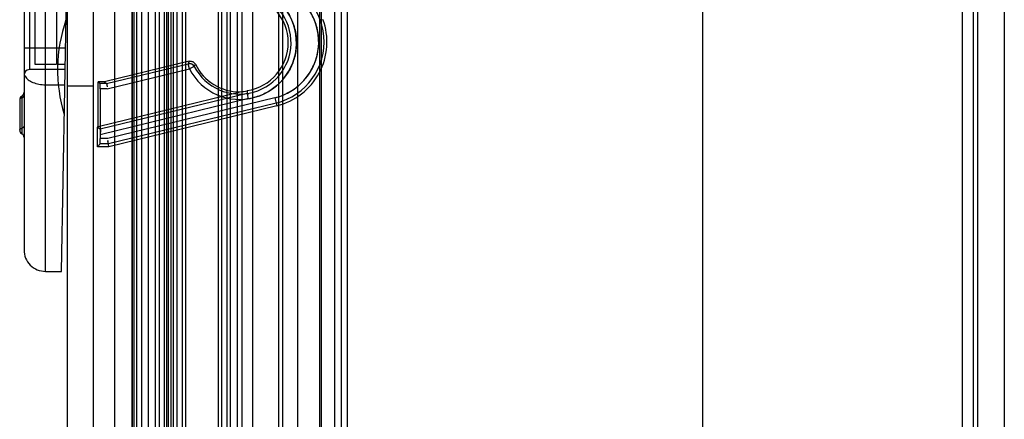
# Model space of a CAD drawing. Header units: millimetres. Extents: x 91 to 696, y 236 to 852.
# Tile 24 of 52: x 91 to 136, y 684 to 702. Entities that reach past the tile are written whole.
import ezdxf

# ---------------------------------------------------------------- set-up
doc = ezdxf.new("R2010")
doc.units = ezdxf.units.MM
doc.header["$LTSCALE"] = 70.538372
doc.layers.get('0').update_dxf_attribs({"linetype": 'CONTINUOUS'})

msp = doc.modelspace()

# ---------------------------------------------------------------- linework, layer by layer
at = {"color": 7, "linetype": 'Continuous'}
for p, q in [((92.715, 787.632), (92.715, 287.032)), ((93.915, 787.632), (93.915, 287.032)), ((94.915, 787.632), (94.915, 287.032)), ((102.715, 312.332), (102.715, 762.332)), ((95.715, 760.832), (95.715, 313.832)), ((95.728, 760.832), (95.728, 313.832)), ((95.73, 313.832), (95.73, 760.832)), ((95.815, 313.832), (95.815, 760.832)), ((95.928, 760.832), (95.928, 313.832)), ((96.165, 760.832), (96.165, 313.832)), ((96.485, 313.832), (96.485, 760.832)), ((96.815, 313.832), (96.815, 760.832)), ((96.985, 760.832), (96.985, 313.832)), ((97.215, 760.832), (97.215, 313.832)), ((97.315, 760.832), (97.315, 313.832)), ((97.415, 313.832), (97.415, 760.832)), ((97.515, 760.832), (97.515, 313.832)), ((97.637, 760.832), (97.637, 313.832)), ((97.811, 313.832), (97.811, 760.832)), ((98.042, 760.832), (98.042, 313.832)), ((98.215, 313.832), (98.215, 760.832)), ((99.715, 760.832), (99.715, 313.832)), ((99.888, 313.832), (99.888, 760.832)), ((100.119, 760.832), (100.119, 313.832)), ((100.292, 313.832), (100.292, 760.832)), ((100.615, 313.832), (100.615, 760.832)), ((100.815, 760.832), (100.815, 313.832)), ((101.315, 760.832), (101.315, 313.832)), ((102.515, 760.832), (102.515, 313.832)), ((103.415, 313.832), (103.415, 760.832)), ((104.415, 760.832), (104.415, 313.832)), ((104.515, 313.832), (104.515, 760.832)), ((105.115, 760.832), (105.115, 313.832)), ((105.415, 760.832), (105.415, 313.832)), ((105.715, 313.832), (105.715, 760.832)), ((134.215, 760.832), (134.215, 313.832)), ((134.715, 760.832), (134.715, 313.832)), ((134.915, 760.832), (134.915, 313.832)), ((122.165, 759.932), (122.165, 314.932)), ((136.165, 759.932), (136.165, 314.932)), ((91.715, 690.726), (91.715, 759.334)), ((90.715, 758.334), (90.715, 691.726)), ((90.965, 725.962), (90.965, 700.082)), ((91.215, 725.832), (91.215, 700.332)), ((92.215, 725.832), (92.215, 700.332)), ((92.455, 690.726), (92.715, 705.582)), ((92.636, 701.082), (90.715, 701.082)), ((91.215, 700.332), (92.215, 700.332)), ((92.623, 700.325), (92.273, 700.325)), ((98.376, 700.471), (94.447, 699.512)), ((94.546, 699.435), (98.324, 700.357)), ((98.377, 700.468), (98.323, 700.359)), ((98.383, 700.114), (98.324, 700.357)), ((98.605, 700.23), (98.66, 700.337)), ((92.619, 700.082), (90.965, 700.082)), ((94.576, 699.185), (98.383, 700.114)), ((98.605, 700.23), (98.383, 700.114)), ((91.715, 699.381), (92.606, 699.381)), ((94.147, 697.441), (94.147, 699.512)), ((94.147, 699.512), (94.246, 699.435)), ((94.447, 699.512), (94.147, 699.512)), ((94.546, 699.435), (94.246, 699.435)), ((94.546, 699.435), (94.246, 699.435)), ((94.447, 699.512), (94.546, 699.435)), ((92.715, 699.332), (93.915, 699.332)), ((94.147, 697.441), (100.738, 699.05)), ((101.057, 698.976), (94.246, 697.314)), ((94.248, 699.185), (94.248, 696.885)), ((94.576, 699.185), (94.248, 699.185)), ((101.056, 699.108), (101.057, 698.976)), ((101.058, 699.098), (101.057, 699.103)), ((90.515, 698.682), (90.515, 697.282)), ((90.615, 698.856), (90.615, 697.109)), ((101.057, 698.721), (94.248, 697.057)), ((102.343, 698.777), (94.595, 696.885)), ((102.402, 698.534), (94.625, 696.635)), ((102.343, 698.777), (102.433, 698.406)), ((102.433, 698.406), (94.64, 696.505)), ((94.115, 697.403), (94.147, 697.441)), ((94.115, 696.505), (94.115, 697.403)), ((94.246, 697.314), (94.115, 697.403)), ((94.246, 696.635), (94.115, 696.505)), ((94.625, 696.635), (94.246, 696.635)), ((94.595, 696.885), (94.248, 696.885)), ((94.64, 696.505), (94.625, 696.635)), ((94.64, 696.505), (94.115, 696.505)), ((91.715, 690.726), (92.455, 690.726))]:
    msp.add_line(p, q, dxfattribs=at)
for centre, radius, start, end in [((100.715, 701.332), 2.631, 207.5906, 81.7384), ((101.71, 701.369), 2.919, 283.7153, 85.9754), ((101.71, 701.369), 2.669, 283.7118, 81.7376), ((100.715, 701.332), 2.381, 207.5905, 81.7341), ((100.715, 701.332), 2.25, 278.715, 81.7341), ((99.269, 700.079), 7, 160.7838, 197.2167), ((101.71, 701.369), 3.05, 283.7153, 19.9803), ((98.383, 700.114), 0.25, 27.5905, 103.7153), ((100.715, 701.332), 2.283, 205.8076, 270.5901), ((90.965, 699.832), 0.25, 90, 179.9746), ((90.515, 699.029), 0.2, 300.009, 360), ((100.11, 703.827), 4.819, 277.4965, 281.3409), ((90.715, 698.682), 0.2, 120.006, 180), ((90.715, 697.282), 0.2, 180, 240.0034), ((90.515, 696.936), 0.2, 0, 59.9999), ((91.715, 691.726), 1, 179.9815, 270)]:
    msp.add_arc(centre, radius, start, end, dxfattribs=at)
for centre, start_param, end_param in [((94.246, 699.185), -1.570796, -0.006854), ((94.246, 696.885), -3.132866, -1.570796)]:
    msp.add_ellipse(centre, major_axis=(0, 0.25), ratio=0.008727, start_param=start_param, end_param=end_param, dxfattribs=at)
for points, knots in [([(101.093, 703.936), (101.308, 703.902), (101.728, 703.79), (102.29, 703.47), (102.753, 703.036), (103.096, 702.508), (103.304, 701.92), (103.37, 701.301), (103.29, 700.685), (103.069, 700.104), (102.717, 699.587), (102.249, 699.166), (101.688, 698.858), (101.271, 698.752), (101.057, 698.721)], [0, 0, 0, 0, 0.086892, 0.171361, 0.255118, 0.337636, 0.419842, 0.50165, 0.583366, 0.665307, 0.747336, 0.830394, 0.914063, 1, 1, 1, 1]), ([(102.343, 698.777), (102.573, 698.835), (103.017, 699.005), (103.582, 699.426), (104.015, 699.965), (104.293, 700.591), (104.406, 701.262), (104.347, 701.939), (104.121, 702.58), (103.74, 703.147), (103.223, 703.604), (102.596, 703.921), (102.131, 704.013), (101.895, 704.033)], [0, 0, 0, 0, 0.094459, 0.186379, 0.277149, 0.36674, 0.455966, 0.544938, 0.634098, 0.723491, 0.813894, 0.905552, 1, 1, 1, 1]), ([(98.376, 700.471), (98.43, 700.483), (98.548, 700.468), (98.635, 700.387), (98.659, 700.339)], [0, 0, 0, 0, 0.503645, 1, 1, 1, 1]), ([(90.715, 699.948), (90.715, 699.887), (90.755, 699.755), (90.91, 699.596), (91.134, 699.475), (91.411, 699.398), (91.611, 699.381), (91.715, 699.381)], [0, 0, 0, 0, 0.145797, 0.315911, 0.519467, 0.751697, 1, 1, 1, 1]), ([(101.057, 698.976), (101.097, 698.976), (101.064, 698.851), (101.104, 698.718), (101.057, 698.721)], [0, 0, 0, 0, 0.46073, 1, 1, 1, 1])]:
    msp.add_open_spline(points, degree=3, knots=knots, dxfattribs=at)
for points in [[(98.323, 700.359), (98.393, 700.375), (98.501, 700.378), (98.534, 700.314)], [(94.546, 699.435), (94.564, 699.386), (94.561, 699.332), (94.567, 699.281)], [(90.615, 698.769), (90.572, 698.757), (90.515, 698.726), (90.515, 698.682)], [(90.615, 698.769), (90.657, 698.781), (90.715, 698.811), (90.715, 698.856)], [(90.715, 698.856), (90.715, 698.811), (90.657, 698.781), (90.615, 698.769)], [(90.515, 697.282), (90.515, 697.326), (90.572, 697.357), (90.615, 697.369)], [(90.615, 697.369), (90.657, 697.381), (90.715, 697.412), (90.715, 697.456)], [(90.715, 697.456), (90.715, 697.412), (90.657, 697.381), (90.615, 697.369)], [(94.246, 697.314), (94.288, 697.283), (94.248, 697.208), (94.248, 697.156)], [(94.625, 696.635), (94.618, 696.687), (94.609, 696.738), (94.603, 696.789)], [(94.625, 696.635), (94.618, 696.687), (94.616, 696.738), (94.609, 696.79)]]:
    msp.add_open_spline(points, degree=3, dxfattribs=at)

doc.saveas('drawing.dxf')
